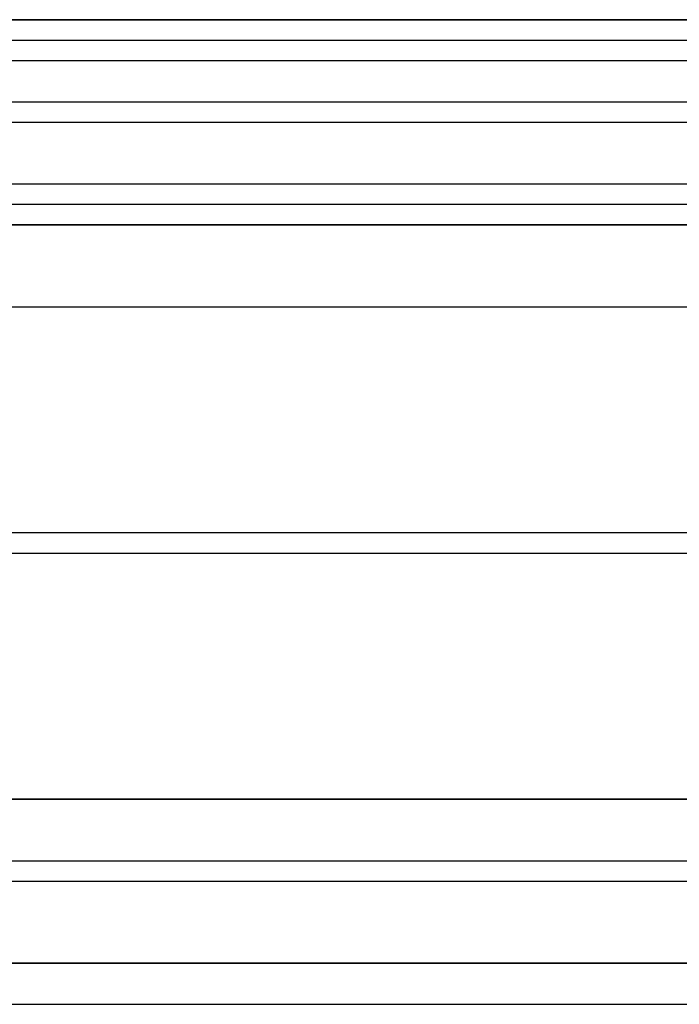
# Model space of a CAD drawing. Header units: millimetres. Extents: x -645 to 645, y -195 to 195.
# Tile 26 of 87: x -426 to -418, y -52 to -39. Entities that reach past the tile are written whole.
import ezdxf

# ---------------------------------------------------------------- set-up
doc = ezdxf.new("R2010")
doc.units = ezdxf.units.MM
doc.header["$MEASUREMENT"] = 0
doc.layers.add('Predefinito', color=7, linetype='Continuous', true_color=0x000000)

# ---------------------------------------------------------------- blocks, each defined once
blk = doc.blocks.new('062000094731')
at = {"layer": 'Predefinito'}
blk.add_line((-450, 51, 2), (450, 51, 2), dxfattribs=at)
for points in [[(450, 51, 4), (0, 51, 4), (-450, 51, 4)], [(450, 51), (0, 51), (-450, 51)]]:
    blk.add_open_spline(points, degree=2, dxfattribs=at)
blk = doc.blocks.new('156000095064')
at = {"layer": 'Predefinito'}
for p, q in [((-51.5, -451, 3), (-51.5, 451, 3)), ((-50, -451, 6), (-50, 451, 6)), ((-49, -451, -0.25), (-49, 451, -0.25)), ((-42, -451, 0.25), (-42, 451, 0.25)), ((-40.5, -451, 3), (-40.5, 451, 3)), ((-46, -429.285, -3.5), (-46, -0.715, -3.5))]:
    blk.add_line(p, q, dxfattribs=at)
for points in [[(-49, 451, 3), (-49, 0, 3), (-49, -451, 3)], [(-42, -451, 3), (-42, 0, 3), (-42, 451, 3)], [(-49, -433, -3.5), (-49, 0, -3.5), (-49, 433, -3.5)], [(-43, -433, -3.5), (-43, 0, -3.5), (-43, 433, -3.5)], [(-42, 433, -2.5), (-42, 0, -2.5), (-42, -433, -2.5)]]:
    blk.add_open_spline(points, degree=2, dxfattribs=at)
blk = doc.blocks.new('156000096064')
at = {"layer": 'Predefinito'}
for p, q in [((-49.75, -450.5, -7), (-49.75, 450.5, -7)), ((-42, -434.5, -1.499), (-42, 434.5, -1.499)), ((-41.75, -434.5, 1.75), (-41.75, 434.5, 1.75)), ((-40.75, -434.5, 2), (-40.75, 434.5, 2)), ((-39.75, -434.5, 1.75), (-39.75, 434.5, 1.75)), ((-39.5, -434.5, -2.75), (-39.5, 434.5, -2.75)), ((-45.75, -428.419, -4.498), (-45.75, -1.581, -4.498))]:
    blk.add_line(p, q, dxfattribs=at)
for points in [[(-39.5, 450.5, -7), (-39.5, 0, -7), (-39.5, -450.5, -7)], [(-42, -434.5, 1.5), (-42, 0, 1.5), (-42, 434.5, 1.5)], [(-42, -434.5, -4.498), (-42, 0, -4.498), (-42, 434.5, -4.498)], [(-41.5, -434.5, 2), (-41.5, 0, 2), (-41.5, 434.5, 2)], [(-40, 434.5, 2), (-40, 0, 2), (-40, -434.5, 2)], [(-39.5, -434.5, 1.5), (-39.5, 0, 1.5), (-39.5, 434.5, 1.5)]]:
    blk.add_open_spline(points, degree=2, dxfattribs=at)
blk = doc.blocks.new('Assem1')
at = {"layer": 'Predefinito', "extrusion": (-5.55112e-17, 0, -1), "rotation": 180}
blk.add_blockref('062000094731', (0, 0, 600), dxfattribs=at)
at = {"layer": 'Predefinito', "extrusion": (-2.22045e-16, 1.06532e-15, -1), "rotation": 90.00000000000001}
blk.add_blockref('156000095064', (0, 0, 601), dxfattribs=at)
at = {"layer": 'Predefinito', "extrusion": (-2.22045e-16, 1.06909e-15, -1), "rotation": 90.00000000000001}
blk.add_blockref('156000096064', (0, 0, 602), dxfattribs=at)

msp = doc.modelspace()

# ---------------------------------------------------------------- block references
at = {"layer": 'Predefinito'}
msp.add_blockref('Assem1', (0, 0), dxfattribs=at)

doc.saveas('drawing.dxf')
